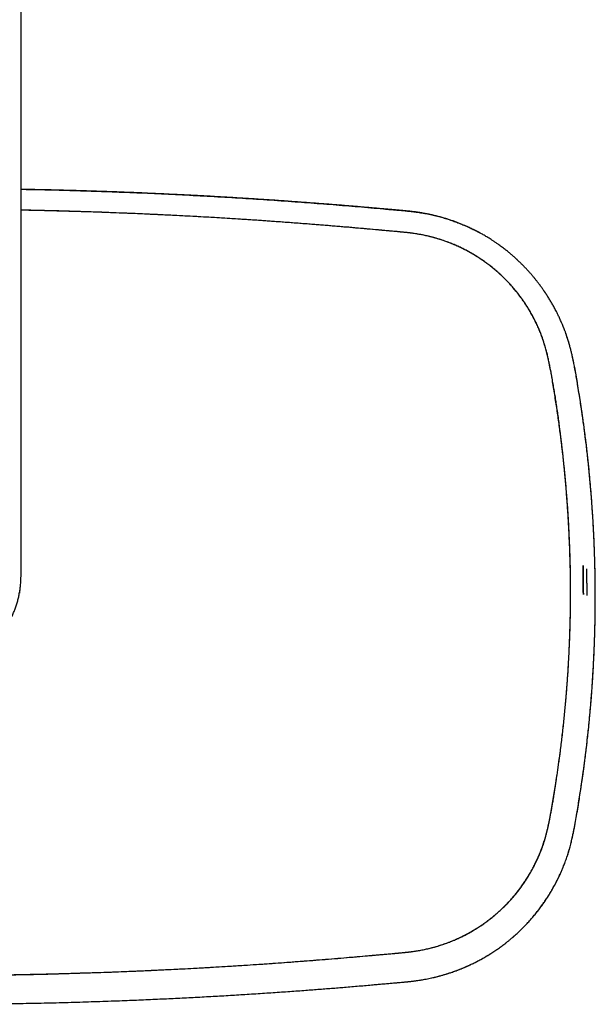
# Model space of a CAD drawing. Header units: millimetres. Extents: x 8 to 1894, y 12 to 2738.
# Tile 41 of 158: x 1117 to 1272, y 946 to 1211. Entities that reach past the tile are written whole.
import ezdxf

# ---------------------------------------------------------------- set-up
doc = ezdxf.new("R2010")
doc.units = ezdxf.units.MM

msp = doc.modelspace()

# ---------------------------------------------------------------- linework, layer by layer
at = {"color": 7, "linetype": 'Continuous', "lineweight": 30}
for p, q in [((1116.98, 1061.61), (1116.98, 1374.11)), ((1130.4, 1159.68), (1130.4, 1159.7)), ((1131.86, 1159.63), (1131.86, 1159.65)), ((1131.88, 1159.65), (1131.88, 1159.63)), ((1209.52, 1155.01), (1209.52, 1154.99)), ((1209.54, 1154.99), (1209.54, 1155.01)), ((1211.02, 1154.86), (1211.02, 1154.87)), ((1211.03, 1154.87), (1211.03, 1154.86)), ((1264.34, 1075.48), (1264.36, 1075.48)), ((1264.37, 1075.41), (1264.34, 1075.41)), ((1264.41, 1073.98), (1264.44, 1073.98)), ((1116.62, 1056.97), (1116.76, 1058.3)), ((1271.52, 1055.99), (1271.52, 1056.8)), ((1271.52, 1055.99), (1271.52, 1056))]:
    msp.add_line(p, q, dxfattribs=at)
msp.add_arc((927.41, 1056.4), 341.89, 0.0025, 0.698, dxfattribs=at)
for points, knots in [([(1116.98, 1165.63), (1118.79, 1165.6), (1123.18, 1165.52), (1130.1, 1165.34), (1137.73, 1165.1), (1145.31, 1164.83), (1152.89, 1164.51), (1160.46, 1164.15), (1168.04, 1163.75), (1175.61, 1163.31), (1183.18, 1162.82), (1189.36, 1162.39), (1194.15, 1162.04), (1197.54, 1161.78), (1200.94, 1161.52), (1204.33, 1161.24), (1207.73, 1160.96), (1211.12, 1160.66), (1213.78, 1160.42), (1215.7, 1160.25), (1216.92, 1160.15), (1218.15, 1160.05), (1219.41, 1159.94), (1220.7, 1159.82), (1222.02, 1159.68), (1223.41, 1159.5), (1224.87, 1159.28), (1226.38, 1159.01), (1227.89, 1158.68), (1229.39, 1158.31), (1230.83, 1157.91), (1232.22, 1157.47), (1233.57, 1157.01), (1234.9, 1156.5), (1236.23, 1155.96), (1237.48, 1155.41), (1238.28, 1155.02), (1238.64, 1154.84)], [0, 0, 0, 0, 0.04444, 0.107408, 0.169254, 0.231102, 0.292951, 0.354801, 0.416651, 0.478502, 0.540352, 0.602213, 0.629986, 0.657746, 0.68549, 0.713268, 0.741126, 0.768925, 0.796471, 0.806354, 0.816269, 0.826322, 0.836612, 0.847161, 0.857968, 0.869054, 0.881492, 0.894045, 0.906609, 0.919187, 0.931808, 0.943332, 0.954917, 0.96656, 0.978251, 0.989979, 1, 1, 1, 1]), ([(1240.58, 1153.83), (1240.55, 1153.85), (1240.51, 1153.87), (1240.42, 1153.92), (1240.33, 1153.96), (1240.22, 1154.02), (1240.1, 1154.07), (1239.96, 1154.14), (1239.79, 1154.23), (1239.59, 1154.33), (1239.38, 1154.44), (1239.16, 1154.56), (1238.93, 1154.67), (1238.59, 1154.84), (1238.13, 1155.07), (1237.5, 1155.36), (1236.8, 1155.68), (1236.01, 1156.02), (1235.2, 1156.36), (1234.34, 1156.69), (1233.45, 1157.02), (1232.53, 1157.35), (1231.56, 1157.66), (1230.55, 1157.96), (1229.51, 1158.25), (1228.42, 1158.53), (1227.34, 1158.78), (1226.25, 1159.01), (1225.15, 1159.21), (1224, 1159.4), (1222.8, 1159.57), (1221.57, 1159.71), (1220.32, 1159.84), (1219.13, 1159.95), (1218.01, 1160.05), (1216.98, 1160.13), (1215.93, 1160.22), (1214.85, 1160.31), (1213.74, 1160.41), (1212.61, 1160.51), (1211.45, 1160.61), (1210.26, 1160.72), (1208.96, 1160.83), (1207.53, 1160.96), (1205.99, 1161.09), (1204.4, 1161.22), (1202.78, 1161.35), (1201.11, 1161.48), (1199.38, 1161.62), (1197.59, 1161.76), (1195.72, 1161.9), (1193.82, 1162.04), (1191.86, 1162.19), (1189.86, 1162.33), (1187.82, 1162.48), (1185.78, 1162.62), (1183.77, 1162.76), (1181.77, 1162.89), (1179.74, 1163.02), (1177.67, 1163.15), (1175.56, 1163.28), (1173.41, 1163.41), (1171.22, 1163.54), (1168.99, 1163.67), (1166.73, 1163.8), (1164.42, 1163.92), (1162.08, 1164.04), (1159.56, 1164.17), (1156.84, 1164.3), (1153.93, 1164.44), (1150.97, 1164.57), (1148.11, 1164.69), (1145.36, 1164.8), (1142.72, 1164.9), (1140.04, 1165), (1137.32, 1165.09), (1134.57, 1165.18), (1131.61, 1165.27), (1128.43, 1165.36), (1125.04, 1165.44), (1121.59, 1165.52), (1118.89, 1165.58), (1117.35, 1165.61), (1116.98, 1165.62)], [0, 0, 0, 0, 0.001112, 0.002203, 0.003287, 0.004381, 0.005503, 0.006667, 0.008341, 0.010152, 0.012093, 0.014079, 0.016104, 0.018168, 0.023189, 0.028427, 0.034942, 0.04176, 0.048876, 0.056185, 0.063776, 0.071643, 0.079778, 0.088184, 0.096863, 0.105818, 0.11505, 0.123605, 0.132541, 0.141884, 0.151572, 0.161499, 0.171629, 0.181948, 0.190143, 0.198437, 0.206876, 0.215522, 0.224439, 0.23347, 0.242773, 0.252345, 0.262185, 0.274245, 0.286652, 0.29938, 0.312432, 0.325809, 0.339514, 0.354082, 0.369021, 0.38433, 0.400008, 0.416054, 0.432465, 0.449241, 0.464936, 0.480939, 0.497248, 0.513864, 0.530787, 0.548017, 0.565554, 0.583398, 0.601549, 0.620007, 0.638772, 0.657844, 0.680715, 0.704013, 0.727737, 0.751888, 0.772713, 0.793846, 0.815286, 0.837033, 0.859086, 0.881446, 0.908192, 0.935364, 0.962961, 0.990983, 1, 1, 1, 1]), ([(1264.87, 1057.22), (1264.87, 1058.52), (1264.86, 1061.12), (1264.79, 1065.03), (1264.67, 1068.94), (1264.51, 1072.84), (1264.31, 1076.72), (1264.06, 1080.57), (1263.76, 1084.41), (1263.43, 1088.24), (1263.05, 1092.07), (1262.62, 1095.9), (1262.15, 1099.72), (1261.64, 1103.55), (1261.17, 1106.76), (1260.76, 1109.36), (1260.45, 1111.36), (1260.13, 1113.36), (1259.79, 1115.35), (1259.42, 1117.34), (1259.08, 1119.07), (1258.76, 1120.54), (1258.47, 1121.76), (1258.15, 1122.97), (1257.8, 1124.17), (1257.41, 1125.36), (1256.98, 1126.53), (1256.5, 1127.73), (1255.96, 1128.96), (1255.36, 1130.2), (1254.72, 1131.43), (1254.05, 1132.63), (1253.33, 1133.83), (1252.56, 1135.02), (1251.73, 1136.22), (1250.86, 1137.38), (1249.95, 1138.52), (1249, 1139.63), (1248.03, 1140.68), (1247.04, 1141.69), (1246.04, 1142.65), (1245.01, 1143.57), (1243.96, 1144.46), (1242.86, 1145.32), (1241.71, 1146.17), (1240.51, 1146.99), (1239.28, 1147.78), (1238.02, 1148.52), (1236.74, 1149.22), (1235.45, 1149.87), (1234.18, 1150.46), (1232.91, 1150.99), (1231.64, 1151.49), (1230.36, 1151.94), (1229.04, 1152.36), (1227.69, 1152.74), (1226.31, 1153.08), (1224.91, 1153.37), (1223.51, 1153.62), (1222.1, 1153.83), (1220.6, 1154.01), (1219.01, 1154.17), (1217.32, 1154.31), (1215.64, 1154.46), (1212.39, 1154.74), (1207.58, 1155.2), (1201.19, 1155.73), (1194.8, 1156.24), (1188.41, 1156.72), (1182.02, 1157.18), (1175.25, 1157.62), (1168.09, 1158.06), (1160.55, 1158.47), (1153.01, 1158.84), (1145.42, 1159.18), (1137.77, 1159.47), (1130.06, 1159.72), (1123.13, 1159.91), (1118.77, 1159.99), (1116.98, 1160.03)], [0, 0, 0, 0, 0.0176594, 0.035315, 0.0529696, 0.0706263, 0.0882878, 0.1056415, 0.1230054, 0.1403826, 0.1577795, 0.1751944, 0.1926234, 0.2100625, 0.2275028, 0.2366379, 0.2457731, 0.2549086, 0.2640449, 0.2731837, 0.2823252, 0.2879864, 0.2936398, 0.2992847, 0.3049244, 0.3105635, 0.3162096, 0.3218701, 0.3281069, 0.3343456, 0.3405768, 0.3467901, 0.3529808, 0.3595358, 0.3660873, 0.3726427, 0.3792097, 0.3857959, 0.3924021, 0.3986402, 0.4048777, 0.4111052, 0.4173132, 0.4234983, 0.4300516, 0.4366066, 0.4431707, 0.4497514, 0.4563551, 0.4629591, 0.4691703, 0.4753594, 0.4815195, 0.4876434, 0.4937288, 0.5001605, 0.5065781, 0.5129886, 0.5193989, 0.5258151, 0.5322411, 0.5398267, 0.5474209, 0.5550178, 0.5626127, 0.5914703, 0.6203247, 0.649175, 0.6780221, 0.7068665, 0.7357086, 0.7696996, 0.8036908, 0.8376843, 0.8716804, 0.9063716, 0.9410631, 0.9757543, 1, 1, 1, 1]), ([(1264.87, 1057.22), (1264.87, 1058.06), (1264.86, 1059.72), (1264.83, 1062.19), (1264.78, 1064.63), (1264.71, 1067.01), (1264.63, 1069.34), (1264.53, 1071.62), (1264.43, 1073.84), (1264.31, 1076.01), (1264.18, 1078.16), (1264.04, 1080.28), (1263.89, 1082.37), (1263.74, 1084.41), (1263.57, 1086.41), (1263.4, 1088.37), (1263.22, 1090.28), (1263.08, 1091.68), (1262.98, 1092.59), (1262.94, 1093.04), (1262.88, 1093.52), (1262.83, 1094.03), (1262.77, 1094.55), (1262.69, 1095.3), (1262.58, 1096.27), (1262.4, 1097.76), (1262.19, 1099.53), (1261.94, 1101.5), (1261.7, 1103.36), (1261.46, 1105.1), (1261.21, 1106.81), (1260.96, 1108.48), (1260.71, 1110.11), (1260.45, 1111.71), (1260.18, 1113.26), (1259.92, 1114.72), (1259.67, 1116.09), (1259.43, 1117.31), (1259.26, 1118.14), (1259.17, 1118.59), (1259.15, 1118.71), (1259.12, 1118.83), (1259.1, 1118.95), (1259.07, 1119.07), (1259.05, 1119.19), (1258.92, 1119.78), (1258.69, 1120.82), (1258.31, 1122.3), (1257.9, 1123.74), (1257.45, 1125.15), (1256.96, 1126.51), (1256.49, 1127.7), (1256.05, 1128.71), (1255.66, 1129.57), (1255.25, 1130.41), (1254.81, 1131.26), (1254.34, 1132.13), (1253.84, 1132.99), (1253.24, 1133.99), (1252.52, 1135.09), (1251.69, 1136.29), (1250.82, 1137.45), (1249.91, 1138.58), (1248.97, 1139.67), (1248.02, 1140.71), (1247.04, 1141.7), (1246.06, 1142.64), (1245.04, 1143.55), (1244, 1144.43), (1242.9, 1145.29), (1241.75, 1146.14), (1240.56, 1146.96), (1239.34, 1147.74), (1238.1, 1148.48), (1236.83, 1149.18), (1235.59, 1149.8), (1234.39, 1150.37), (1233.21, 1150.88), (1232.26, 1151.25), (1231.54, 1151.52), (1231.07, 1151.69), (1230.59, 1151.86), (1230.1, 1152.02), (1229.62, 1152.17), (1228.85, 1152.41), (1227.79, 1152.71), (1226.43, 1153.05), (1225.2, 1153.31), (1224.11, 1153.51), (1223.21, 1153.66), (1222.49, 1153.77), (1222.07, 1153.83), (1221.91, 1153.85), (1221.86, 1153.85), (1221.81, 1153.86), (1221.77, 1153.87), (1221.72, 1153.87), (1221.61, 1153.89), (1221.44, 1153.91), (1221.18, 1153.93), (1220.86, 1153.97), (1220.5, 1154), (1220.08, 1154.05), (1219.62, 1154.09), (1219.1, 1154.14), (1218.54, 1154.19), (1217.93, 1154.25), (1217.27, 1154.31), (1216.6, 1154.37), (1215.91, 1154.43), (1215.23, 1154.49), (1214.76, 1154.53), (1214.49, 1154.56), (1214.42, 1154.56), (1214.34, 1154.57), (1214.27, 1154.58), (1214.19, 1154.58), (1214.11, 1154.59), (1211.99, 1154.78), (1207.79, 1155.15), (1201.52, 1155.68), (1195.2, 1156.19), (1188.85, 1156.68), (1182.45, 1157.14), (1176.28, 1157.55), (1170.35, 1157.92), (1164.64, 1158.25), (1159.41, 1158.53), (1155.99, 1158.7), (1154.39, 1158.77), (1154.13, 1158.79), (1153.86, 1158.8), (1153.59, 1158.81), (1153.32, 1158.82), (1153.06, 1158.84), (1152.47, 1158.86), (1151.12, 1158.92), (1149, 1159.02), (1146.28, 1159.13), (1143.38, 1159.24), (1140.29, 1159.36), (1137.14, 1159.47), (1133.94, 1159.57), (1130.7, 1159.67), (1127.43, 1159.76), (1124.13, 1159.85), (1120.78, 1159.93), (1118.39, 1159.98), (1117.11, 1160.01), (1116.98, 1160.01)], [0, 0, 0, 0, 0.011379, 0.022563, 0.033552, 0.044348, 0.054948, 0.06517, 0.075205, 0.085051, 0.094709, 0.104371, 0.113836, 0.123106, 0.13218, 0.141061, 0.149749, 0.158248, 0.160089, 0.162135, 0.164353, 0.16671, 0.169067, 0.171413, 0.176894, 0.182309, 0.191814, 0.20111, 0.209233, 0.217191, 0.224984, 0.232612, 0.240075, 0.247375, 0.254508, 0.261476, 0.26747, 0.273334, 0.278387, 0.278948, 0.279507, 0.280066, 0.280623, 0.281178, 0.281733, 0.282286, 0.289317, 0.296219, 0.302997, 0.309656, 0.316203, 0.322643, 0.326923, 0.33116, 0.335355, 0.339655, 0.344161, 0.3487, 0.353209, 0.359856, 0.36645, 0.373002, 0.379525, 0.386028, 0.392522, 0.398645, 0.404774, 0.410918, 0.417082, 0.423273, 0.429826, 0.436357, 0.442873, 0.449381, 0.455888, 0.462402, 0.468145, 0.473903, 0.479681, 0.481959, 0.48424, 0.486526, 0.488817, 0.491113, 0.493415, 0.499658, 0.505972, 0.512362, 0.516627, 0.520931, 0.524752, 0.526445, 0.526667, 0.526889, 0.527111, 0.527334, 0.527556, 0.527779, 0.528734, 0.52992, 0.531338, 0.532988, 0.53487, 0.536984, 0.539331, 0.541857, 0.544606, 0.547578, 0.550775, 0.553774, 0.556947, 0.559882, 0.56022, 0.56056, 0.560901, 0.561244, 0.561589, 0.561935, 0.562284, 0.590433, 0.618784, 0.64732, 0.676025, 0.704883, 0.733882, 0.75951, 0.785242, 0.811081, 0.830251, 0.831458, 0.832665, 0.833873, 0.83508, 0.836288, 0.837497, 0.838655, 0.844235, 0.855692, 0.867329, 0.881017, 0.894947, 0.909119, 0.923534, 0.938193, 0.952827, 0.967696, 0.982801, 0.998139, 1, 1, 1, 1]), ([(1130.37, 1159.7), (1130.37, 1159.7), (1130.37, 1159.69), (1130.37, 1159.68), (1130.37, 1159.68)], [0, 0, 0, 0, 0.288924, 1, 1, 1, 1]), ([(1265.64, 1119.36), (1265.63, 1119.38), (1265.62, 1119.44), (1265.59, 1119.57), (1265.56, 1119.72), (1265.52, 1119.89), (1265.48, 1120.07), (1265.44, 1120.25), (1265.4, 1120.43), (1265.31, 1120.87), (1265.14, 1121.58), (1264.9, 1122.56), (1264.64, 1123.55), (1264.41, 1124.36), (1264.22, 1124.99), (1264.08, 1125.43), (1263.94, 1125.86), (1263.81, 1126.25), (1263.69, 1126.62), (1263.57, 1126.95), (1263.46, 1127.25), (1263.36, 1127.52), (1263.27, 1127.76), (1263.19, 1127.97), (1263.12, 1128.15), (1263.06, 1128.29), (1263.02, 1128.41), (1262.98, 1128.51), (1262.93, 1128.62), (1262.87, 1128.76), (1262.8, 1128.95), (1262.7, 1129.18), (1262.59, 1129.45), (1262.45, 1129.77), (1262.28, 1130.15), (1262.09, 1130.59), (1261.87, 1131.06), (1261.66, 1131.51), (1261.45, 1131.94), (1261.24, 1132.36), (1261.01, 1132.82), (1260.74, 1133.32), (1260.46, 1133.84), (1260.19, 1134.34), (1259.93, 1134.8), (1259.66, 1135.26), (1259.4, 1135.71), (1259.13, 1136.15), (1258.9, 1136.51), (1258.72, 1136.8), (1258.59, 1137), (1258.46, 1137.2), (1258.34, 1137.4), (1258.22, 1137.57), (1258.13, 1137.7), (1258.07, 1137.8), (1258.02, 1137.87), (1257.98, 1137.93), (1257.94, 1137.99), (1257.88, 1138.08), (1257.81, 1138.19), (1257.7, 1138.34), (1257.58, 1138.53), (1257.43, 1138.73), (1257.27, 1138.96), (1256.96, 1139.39), (1256.54, 1139.96), (1256.01, 1140.66), (1255.53, 1141.27), (1255.04, 1141.87), (1254.53, 1142.48), (1254.08, 1143), (1253.71, 1143.42), (1253.42, 1143.73), (1253.12, 1144.06), (1252.82, 1144.38), (1252.51, 1144.71), (1252.19, 1145.04), (1251.86, 1145.36), (1251.56, 1145.66), (1251.29, 1145.92), (1251.07, 1146.14), (1250.88, 1146.32), (1250.72, 1146.47), (1250.59, 1146.59), (1250.5, 1146.68), (1250.42, 1146.75), (1250.35, 1146.81), (1250.27, 1146.89), (1250.16, 1146.99), (1250.02, 1147.12), (1249.85, 1147.27), (1249.65, 1147.45), (1249.42, 1147.65), (1249.16, 1147.87), (1248.88, 1148.12), (1248.56, 1148.38), (1248.22, 1148.67), (1247.84, 1148.97), (1247.44, 1149.29), (1247.01, 1149.63), (1246.54, 1149.98), (1246.05, 1150.35), (1245.48, 1150.76), (1244.85, 1151.2), (1244.18, 1151.66), (1243.54, 1152.07), (1242.93, 1152.46), (1242.37, 1152.8), (1241.85, 1153.11), (1241.38, 1153.38), (1240.94, 1153.63), (1240.54, 1153.85), (1240.18, 1154.05), (1239.9, 1154.2), (1239.69, 1154.31), (1239.55, 1154.38), (1239.39, 1154.46), (1239.23, 1154.55), (1239.05, 1154.63), (1238.9, 1154.71), (1238.83, 1154.75), (1238.79, 1154.77)], [0, 0, 0, 0, 0.002282, 0.006616, 0.010307, 0.014186, 0.018255, 0.022336, 0.026421, 0.030511, 0.05214, 0.073943, 0.095964, 0.118248, 0.128351, 0.1385, 0.148181, 0.157163, 0.165446, 0.173031, 0.179917, 0.186103, 0.191591, 0.196378, 0.200467, 0.203856, 0.206546, 0.208599, 0.21086, 0.2142, 0.218575, 0.223961, 0.230358, 0.237766, 0.246188, 0.25759, 0.268924, 0.279811, 0.290249, 0.30024, 0.309782, 0.32387, 0.336852, 0.34873, 0.360311, 0.371615, 0.3829, 0.394168, 0.405418, 0.410662, 0.415903, 0.42114, 0.426336, 0.430867, 0.434516, 0.436763, 0.438466, 0.439726, 0.441369, 0.443574, 0.446343, 0.45041, 0.455288, 0.460962, 0.466892, 0.472806, 0.495901, 0.512763, 0.529503, 0.546173, 0.563391, 0.581336, 0.590414, 0.599667, 0.609095, 0.618698, 0.628475, 0.638428, 0.648554, 0.658312, 0.666017, 0.672732, 0.678458, 0.683194, 0.68694, 0.689656, 0.691717, 0.693636, 0.69573, 0.698985, 0.703074, 0.707997, 0.713754, 0.720346, 0.727772, 0.73579, 0.744596, 0.754191, 0.764575, 0.775747, 0.787489, 0.799992, 0.813257, 0.826831, 0.845362, 0.862856, 0.879312, 0.894729, 0.909107, 0.921765, 0.933491, 0.944285, 0.954147, 0.963077, 0.971075, 0.974725, 0.978142, 0.981333, 0.985885, 0.990445, 0.995307, 1, 1, 1, 1]), ([(1264.45, 1124.22), (1264.3, 1124.69), (1264.03, 1125.62), (1263.71, 1126.52), (1263.55, 1126.96)], [0, 0, 0, 0, 0.517989, 1, 1, 1, 1]), ([(1265.49, 1120.05), (1265.47, 1120.12), (1265.44, 1120.28), (1265.39, 1120.52), (1265.34, 1120.73), (1265.31, 1120.87), (1265.29, 1120.93)], [0, 0, 0, 0, 0.256299, 0.550617, 0.798478, 1, 1, 1, 1]), ([(1271.52, 1056), (1271.52, 1056.86), (1271.52, 1058.59), (1271.49, 1061.2), (1271.44, 1063.84), (1271.37, 1066.49), (1271.28, 1069.18), (1271.16, 1071.89), (1271.03, 1074.57), (1270.88, 1077.19), (1270.71, 1079.76), (1270.52, 1082.34), (1270.31, 1084.94), (1270.08, 1087.57), (1269.81, 1090.4), (1269.49, 1093.44), (1269.12, 1096.69), (1268.72, 1099.96), (1268.28, 1103.26), (1267.84, 1106.29), (1267.42, 1109.05), (1267.03, 1111.53), (1266.68, 1113.75), (1266.34, 1115.68), (1266.05, 1117.28), (1265.84, 1118.38), (1265.71, 1119), (1265.67, 1119.19), (1265.63, 1119.38), (1265.59, 1119.57), (1265.55, 1119.76), (1265.51, 1119.94), (1265.49, 1120.06), (1265.48, 1120.11)], [0, 0, 0, 0, 0.040054, 0.080577, 0.12146, 0.162634, 0.204209, 0.246345, 0.289131, 0.328798, 0.368732, 0.408846, 0.449244, 0.49007, 0.53141, 0.581589, 0.632231, 0.683307, 0.734924, 0.787153, 0.825815, 0.864753, 0.90396, 0.92999, 0.956151, 0.979286, 0.982324, 0.985363, 0.988404, 0.991447, 0.994491, 0.997537, 1, 1, 1, 1]), ([(1265.56, 1119.71), (1265.56, 1119.73), (1265.55, 1119.79), (1265.53, 1119.85), (1265.52, 1119.88)], [0, 0, 0, 0, 0.407454, 1, 1, 1, 1]), ([(1271.52, 1056), (1271.52, 1057.34), (1271.51, 1060.02), (1271.44, 1064.04), (1271.32, 1068.06), (1271.16, 1072.08), (1270.95, 1076.08), (1270.69, 1080.04), (1270.4, 1083.98), (1270.05, 1087.92), (1269.66, 1091.85), (1269.23, 1095.77), (1268.76, 1099.7), (1268.23, 1103.61), (1267.75, 1106.9), (1267.34, 1109.56), (1267.02, 1111.61), (1266.69, 1113.65), (1266.34, 1115.7), (1266.08, 1117.17), (1265.92, 1117.95), (1265.9, 1118.06)], [0, 0, 0, 0, 0.064473, 0.128949, 0.193427, 0.257904, 0.322378, 0.385696, 0.449006, 0.512307, 0.575608, 0.638916, 0.702234, 0.765563, 0.82885, 0.861987, 0.895129, 0.928307, 0.961534, 0.994812, 1, 1, 1, 1]), ([(1268.12, 1064.43), (1268.15, 1063.12), (1268.2, 1060.51), (1268.21, 1057.9), (1268.21, 1056.6)], [0, 0, 0, 0, 0.500094, 1, 1, 1, 1]), ([(1268.21, 1064.43), (1268.21, 1064.21), (1268.22, 1063.78), (1268.24, 1063.15), (1268.25, 1062.54), (1268.26, 1061.92), (1268.27, 1061.3), (1268.27, 1060.67), (1268.29, 1059.1), (1268.3, 1057.75), (1268.3, 1056.6)], [0, 0, 0, 0, 0.083747, 0.163968, 0.240662, 0.320088, 0.400104, 0.480033, 0.560223, 1, 1, 1, 1]), ([(1102.46, 1038.72), (1102.54, 1038.76), (1102.79, 1038.87), (1103.2, 1039.08), (1103.69, 1039.34), (1104.19, 1039.62), (1104.67, 1039.9), (1105.15, 1040.19), (1105.62, 1040.5), (1106.09, 1040.81), (1106.54, 1041.14), (1107, 1041.48), (1107.44, 1041.82), (1107.87, 1042.18), (1108.3, 1042.54), (1108.72, 1042.92), (1109.13, 1043.3), (1109.53, 1043.69), (1109.93, 1044.09), (1110.31, 1044.5), (1110.69, 1044.92), (1111.05, 1045.34), (1111.41, 1045.78), (1111.75, 1046.22), (1112.09, 1046.67), (1112.42, 1047.12), (1112.73, 1047.59), (1113.04, 1048.06), (1113.33, 1048.54), (1113.62, 1049.02), (1113.89, 1049.51), (1114.16, 1050), (1114.41, 1050.51), (1114.65, 1051.01), (1114.88, 1051.52), (1115.1, 1052.04), (1115.3, 1052.56), (1115.5, 1053.09), (1115.68, 1053.62), (1115.85, 1054.15), (1116.01, 1054.69), (1116.16, 1055.23), (1116.3, 1055.77), (1116.42, 1056.32), (1116.53, 1056.87), (1116.63, 1057.42), (1116.72, 1057.98), (1116.79, 1058.53), (1116.85, 1059.09), (1116.9, 1059.65), (1116.94, 1060.21), (1116.96, 1060.77), (1116.97, 1061.23), (1116.98, 1061.51), (1116.98, 1061.61)], [0, 0, 0, 0, 0.00903, 0.028655, 0.048281, 0.067906, 0.087532, 0.107157, 0.126782, 0.146407, 0.166032, 0.185657, 0.205281, 0.224906, 0.24453, 0.264155, 0.283779, 0.303403, 0.323027, 0.342651, 0.362274, 0.381898, 0.401521, 0.421145, 0.440768, 0.460391, 0.480014, 0.499637, 0.51926, 0.538883, 0.558505, 0.578128, 0.59775, 0.617372, 0.636994, 0.656616, 0.676238, 0.69586, 0.715482, 0.735104, 0.754725, 0.774347, 0.793968, 0.81359, 0.833211, 0.852833, 0.872454, 0.892075, 0.911696, 0.931317, 0.950939, 0.97056, 0.990181, 1, 1, 1, 1]), ([(1091.54, 954.17), (1092.71, 954.17), (1095.03, 954.17), (1098.48, 954.19), (1101.89, 954.21), (1105.25, 954.25), (1108.58, 954.29), (1111.85, 954.34), (1115.19, 954.4), (1118.58, 954.47), (1122.03, 954.55), (1125.43, 954.63), (1128.77, 954.72), (1132.05, 954.82), (1135.28, 954.92), (1138.46, 955.02), (1141.58, 955.13), (1144.65, 955.25), (1147.29, 955.35), (1149.51, 955.45), (1150.8, 955.5), (1151.56, 955.54), (1151.78, 955.55), (1152.01, 955.56), (1152.23, 955.57), (1152.46, 955.58), (1152.68, 955.59), (1153.33, 955.62), (1155.89, 955.74), (1160.41, 955.96), (1166.48, 956.29), (1172.58, 956.65), (1178.66, 957.04), (1184.71, 957.45), (1190.92, 957.91), (1197.3, 958.4), (1203.58, 958.92), (1208.49, 959.34), (1211.6, 959.61), (1212.96, 959.73), (1213.5, 959.78), (1213.7, 959.79), (1213.75, 959.8), (1213.81, 959.8), (1213.86, 959.81), (1213.92, 959.81), (1213.97, 959.82), (1214.3, 959.85), (1214.89, 959.9), (1215.72, 959.97), (1216.49, 960.04), (1217.22, 960.11), (1217.89, 960.17), (1218.51, 960.23), (1219.08, 960.28), (1219.58, 960.33), (1220.02, 960.37), (1220.42, 960.41), (1220.78, 960.44), (1221.08, 960.47), (1221.35, 960.5), (1221.53, 960.52), (1221.67, 960.54), (1221.8, 960.56), (1221.97, 960.58), (1222.15, 960.6), (1222.51, 960.65), (1223.22, 960.75), (1224.08, 960.9), (1224.9, 961.05), (1225.52, 961.18), (1226.13, 961.31), (1226.74, 961.45), (1227.34, 961.6), (1227.94, 961.75), (1228.53, 961.92), (1229.39, 962.17), (1230.52, 962.53), (1231.9, 963.02), (1233.26, 963.56), (1234.59, 964.14), (1235.9, 964.76), (1237.16, 965.41), (1238.37, 966.09), (1239.54, 966.79), (1240.68, 967.54), (1241.81, 968.31), (1242.93, 969.15), (1244.05, 970.03), (1245.15, 970.96), (1246.23, 971.93), (1247.26, 972.93), (1248.27, 973.97), (1249.21, 975.02), (1250.11, 976.08), (1250.96, 977.15), (1251.78, 978.26), (1252.56, 979.39), (1253.3, 980.53), (1253.97, 981.65), (1254.59, 982.73), (1255.15, 983.81), (1255.68, 984.89), (1256.18, 985.99), (1256.64, 987.12), (1257.09, 988.28), (1257.51, 989.49), (1257.91, 990.73), (1258.23, 991.85), (1258.5, 992.84), (1258.7, 993.67), (1258.84, 994.25), (1258.91, 994.58), (1258.93, 994.68), (1258.95, 994.78), (1258.97, 994.88), (1259, 994.98), (1259.08, 995.37), (1259.22, 996.05), (1259.41, 997.04), (1259.61, 998.07), (1259.8, 999.14), (1260, 1000.24), (1260.19, 1001.37), (1260.39, 1002.54), (1260.58, 1003.74), (1260.77, 1004.98), (1260.97, 1006.26), (1261.16, 1007.58), (1261.36, 1008.93), (1261.52, 1010.09), (1261.66, 1011.04), (1261.76, 1011.75), (1261.85, 1012.46), (1261.94, 1013.14), (1262.03, 1013.82), (1262.17, 1014.89), (1262.36, 1016.38), (1262.59, 1018.29), (1262.81, 1020.2), (1263.02, 1022.11), (1263.21, 1024.03), (1263.4, 1025.92), (1263.57, 1027.77), (1263.7, 1029.37), (1263.81, 1030.74), (1263.9, 1031.88), (1263.99, 1033), (1264.06, 1034.11), (1264.14, 1035.2), (1264.21, 1036.31), (1264.28, 1037.59), (1264.37, 1039.03), (1264.45, 1040.65), (1264.53, 1042.31), (1264.6, 1044.02), (1264.67, 1045.78), (1264.72, 1047.59), (1264.77, 1049.44), (1264.82, 1051.32), (1264.85, 1053.25), (1264.87, 1055.22), (1264.87, 1056.55), (1264.87, 1057.22)], [0, 0, 0, 0, 0.01413, 0.028081, 0.041853, 0.055446, 0.068859, 0.082093, 0.095147, 0.109299, 0.123233, 0.136949, 0.150446, 0.163725, 0.176786, 0.189627, 0.202252, 0.214659, 0.22685, 0.234252, 0.241573, 0.242488, 0.243401, 0.244313, 0.245224, 0.246133, 0.247041, 0.247993, 0.253953, 0.278075, 0.302884, 0.327584, 0.352177, 0.376664, 0.401034, 0.427695, 0.454188, 0.477349, 0.487492, 0.491945, 0.493902, 0.494122, 0.494342, 0.494561, 0.494781, 0.495, 0.49522, 0.49544, 0.499009, 0.502369, 0.50552, 0.508462, 0.511195, 0.51372, 0.516036, 0.518025, 0.51983, 0.521451, 0.522888, 0.524142, 0.525211, 0.526098, 0.526361, 0.526964, 0.527701, 0.528437, 0.529171, 0.532044, 0.537127, 0.539683, 0.542226, 0.544756, 0.547274, 0.549779, 0.552273, 0.554756, 0.557228, 0.563184, 0.569102, 0.574991, 0.580858, 0.586709, 0.59255, 0.598055, 0.603563, 0.609078, 0.614607, 0.620154, 0.626036, 0.631894, 0.637735, 0.643566, 0.649395, 0.655229, 0.660742, 0.666276, 0.671837, 0.677436, 0.68308, 0.688253, 0.693339, 0.698185, 0.703027, 0.707924, 0.712877, 0.717887, 0.723095, 0.728372, 0.733721, 0.737292, 0.740897, 0.744098, 0.744519, 0.744941, 0.745363, 0.745785, 0.746208, 0.746632, 0.750565, 0.754656, 0.758904, 0.763311, 0.767875, 0.772511, 0.777299, 0.782238, 0.787329, 0.79257, 0.797962, 0.803504, 0.809203, 0.812199, 0.815134, 0.818007, 0.820819, 0.82357, 0.826248, 0.834023, 0.841807, 0.849599, 0.857402, 0.865216, 0.873043, 0.880499, 0.887863, 0.892537, 0.897182, 0.901798, 0.90623, 0.91066, 0.915169, 0.919756, 0.926193, 0.932777, 0.939502, 0.946382, 0.953561, 0.9609, 0.968399, 0.976059, 0.983879, 0.991859, 1, 1, 1, 1]), ([(1091.54, 954.17), (1094.11, 954.17), (1099.23, 954.18), (1106.92, 954.25), (1114.61, 954.36), (1122.29, 954.52), (1129.93, 954.72), (1137.53, 954.97), (1145.08, 955.25), (1152.62, 955.58), (1159.89, 955.93), (1166.89, 956.31), (1173.62, 956.71), (1180.35, 957.14), (1187.08, 957.61), (1193.8, 958.11), (1200.52, 958.64), (1207.25, 959.2), (1212.2, 959.66), (1215.39, 959.94), (1216.82, 960.06), (1218.24, 960.19), (1219.67, 960.32), (1221.09, 960.46), (1222.48, 960.64), (1223.83, 960.85), (1225.15, 961.09), (1226.46, 961.38), (1227.77, 961.7), (1229.09, 962.08), (1230.43, 962.5), (1231.79, 962.98), (1233.14, 963.52), (1234.48, 964.09), (1235.81, 964.72), (1237.08, 965.38), (1238.31, 966.06), (1239.49, 966.77), (1240.65, 967.52), (1241.78, 968.29), (1242.9, 969.13), (1244.03, 970.01), (1245.14, 970.95), (1246.23, 971.94), (1247.28, 972.96), (1248.3, 974.01), (1249.26, 975.08), (1250.16, 976.15), (1251.01, 977.23), (1251.83, 978.33), (1252.6, 979.46), (1253.32, 980.58), (1253.99, 981.68), (1254.6, 982.77), (1255.19, 983.88), (1255.74, 985), (1256.27, 986.14), (1256.75, 987.3), (1257.22, 988.51), (1257.65, 989.77), (1258.05, 991.08), (1258.41, 992.41), (1258.73, 993.75), (1259.08, 995.36), (1259.46, 997.26), (1259.85, 999.42), (1260.21, 1001.59), (1260.56, 1003.77), (1260.94, 1006.17), (1261.33, 1008.79), (1261.74, 1011.64), (1262.17, 1014.82), (1262.6, 1018.33), (1263.03, 1022.16), (1263.41, 1025.99), (1263.75, 1029.85), (1264.05, 1033.73), (1264.3, 1037.64), (1264.51, 1041.56), (1264.67, 1045.47), (1264.79, 1049.38), (1264.86, 1053.3), (1264.87, 1055.91), (1264.87, 1057.22)], [0, 0, 0, 0, 0.0310508, 0.0621048, 0.0931611, 0.1242193, 0.1552785, 0.1857835, 0.2162881, 0.2467916, 0.2772929, 0.3045243, 0.3317553, 0.3589872, 0.3862212, 0.4134577, 0.4406974, 0.467941, 0.4951879, 0.5009698, 0.5067534, 0.5125363, 0.5183155, 0.5240876, 0.5298508, 0.5352771, 0.5406997, 0.5461235, 0.5515535, 0.5569951, 0.5627872, 0.5686183, 0.5744851, 0.5803799, 0.5862952, 0.5922237, 0.5978056, 0.6033695, 0.6089212, 0.6144662, 0.6200104, 0.6258969, 0.6318067, 0.637735, 0.6436716, 0.6496066, 0.6555297, 0.6610969, 0.66665, 0.672195, 0.6777375, 0.6832831, 0.6883322, 0.6933978, 0.698478, 0.7035659, 0.7086549, 0.7137387, 0.7188115, 0.7243788, 0.7299444, 0.7355142, 0.7410927, 0.7466798, 0.7556082, 0.7645336, 0.7734568, 0.7823792, 0.7913015, 0.8029855, 0.8146701, 0.8263534, 0.8419923, 0.8576188, 0.8732294, 0.8888221, 0.9047205, 0.9206093, 0.936491, 0.9523684, 0.9682439, 0.9841202, 1, 1, 1, 1]), ([(1091.54, 946.42), (1092.55, 946.42), (1094.56, 946.43), (1097.55, 946.44), (1100.52, 946.45), (1103.46, 946.47), (1106.37, 946.5), (1109.42, 946.54), (1112.59, 946.58), (1115.9, 946.64), (1119.18, 946.7), (1122.43, 946.77), (1125.65, 946.84), (1128.85, 946.93), (1132.01, 947.02), (1135.12, 947.11), (1138.19, 947.21), (1141.22, 947.32), (1144.09, 947.42), (1146.79, 947.53), (1149.34, 947.63), (1151.85, 947.74), (1154.33, 947.85), (1156.76, 947.97), (1159.15, 948.08), (1161.52, 948.2), (1163.9, 948.32), (1166.28, 948.45), (1168.66, 948.58), (1171, 948.71), (1173.3, 948.85), (1175.56, 948.99), (1177.85, 949.13), (1180.16, 949.27), (1182.51, 949.43), (1184.81, 949.58), (1187.06, 949.74), (1189.28, 949.89), (1191.45, 950.05), (1193.52, 950.2), (1195.48, 950.35), (1197.35, 950.49), (1199.18, 950.63), (1200.98, 950.77), (1202.73, 950.91), (1204.57, 951.06), (1206.47, 951.22), (1208.43, 951.39), (1210.35, 951.56), (1212.21, 951.73), (1213.86, 951.87), (1215.32, 952), (1216.58, 952.11), (1217.94, 952.22), (1219.1, 952.32), (1219.96, 952.4), (1220.29, 952.43), (1220.41, 952.45), (1220.45, 952.45), (1220.48, 952.45), (1220.51, 952.46), (1220.54, 952.46), (1220.58, 952.46), (1220.61, 952.47), (1220.65, 952.47), (1220.71, 952.48), (1220.8, 952.48), (1220.91, 952.5), (1221.06, 952.51), (1221.24, 952.53), (1221.46, 952.55), (1221.74, 952.58), (1222.05, 952.62), (1222.4, 952.66), (1222.81, 952.71), (1223.28, 952.77), (1223.81, 952.85), (1224.39, 952.93), (1225.01, 953.04), (1225.68, 953.15), (1226.39, 953.29), (1227.14, 953.44), (1227.93, 953.62), (1228.73, 953.81), (1229.51, 954.01), (1230.28, 954.22), (1231.08, 954.46), (1231.91, 954.71), (1232.77, 955), (1233.64, 955.3), (1234.51, 955.62), (1235.39, 955.97), (1236.29, 956.34), (1237.21, 956.75), (1238.17, 957.19), (1239.17, 957.68), (1240.21, 958.22), (1241.26, 958.8), (1242.33, 959.42), (1243.41, 960.08), (1244.46, 960.76), (1245.47, 961.46), (1246.44, 962.16), (1247.3, 962.81), (1248.05, 963.41), (1248.67, 963.91), (1249.09, 964.27), (1249.32, 964.47), (1249.38, 964.52), (1249.45, 964.58), (1249.51, 964.63), (1249.58, 964.69), (1249.64, 964.75), (1250.03, 965.09), (1250.74, 965.73), (1251.73, 966.68), (1252.69, 967.65), (1253.6, 968.63), (1254.48, 969.61), (1255.31, 970.61), (1256.12, 971.61), (1256.89, 972.64), (1257.63, 973.67), (1258.25, 974.58), (1258.77, 975.38), (1259.09, 975.9), (1259.3, 976.25), (1259.41, 976.42), (1259.52, 976.6), (1259.62, 976.78), (1259.73, 976.96), (1260.06, 977.52), (1260.59, 978.47), (1261.3, 979.82), (1261.96, 981.19), (1262.58, 982.57), (1263.15, 983.97), (1263.66, 985.31), (1264.09, 986.61), (1264.47, 987.86), (1264.85, 989.24), (1265.11, 990.28), (1265.27, 990.98), (1265.32, 991.2), (1265.37, 991.41), (1265.42, 991.63), (1265.46, 991.84), (1265.64, 992.67), (1265.93, 994.1), (1266.31, 996.14), (1266.66, 998.17), (1266.99, 1000.19), (1267.3, 1002.2), (1267.67, 1004.58), (1268.07, 1007.32), (1268.51, 1010.42), (1268.89, 1013.38), (1269.22, 1016.2), (1269.53, 1018.9), (1269.81, 1021.58), (1270.06, 1024.24), (1270.29, 1026.86), (1270.51, 1029.46), (1270.69, 1032.05), (1270.86, 1034.62), (1271.01, 1037.17), (1271.14, 1039.69), (1271.25, 1042.19), (1271.35, 1044.8), (1271.42, 1047.53), (1271.48, 1050.38), (1271.52, 1053.2), (1271.52, 1055.07), (1271.52, 1056)], [0, 0, 0, 0, 0.01172, 0.023304, 0.034793, 0.046196, 0.057483, 0.06863, 0.081597, 0.094418, 0.107105, 0.119628, 0.132208, 0.1446, 0.156826, 0.168897, 0.180804, 0.192542, 0.204118, 0.214121, 0.224005, 0.233751, 0.243341, 0.252767, 0.262051, 0.271221, 0.280295, 0.289686, 0.298936, 0.308024, 0.316947, 0.325714, 0.334337, 0.343587, 0.352676, 0.361606, 0.370376, 0.378981, 0.387414, 0.395669, 0.403075, 0.410333, 0.417443, 0.424411, 0.431239, 0.437926, 0.445768, 0.45341, 0.460853, 0.468093, 0.475125, 0.480149, 0.485059, 0.489854, 0.496007, 0.498651, 0.499803, 0.499932, 0.50006, 0.500189, 0.500317, 0.500446, 0.500574, 0.500702, 0.50079, 0.501032, 0.501406, 0.50185, 0.502398, 0.503051, 0.503973, 0.505045, 0.506268, 0.507641, 0.509165, 0.51105, 0.513124, 0.515388, 0.517842, 0.520486, 0.523269, 0.526234, 0.529384, 0.532717, 0.535689, 0.538793, 0.542029, 0.545397, 0.548896, 0.552527, 0.556071, 0.559733, 0.563513, 0.567411, 0.571427, 0.575817, 0.580341, 0.584999, 0.589789, 0.594711, 0.599762, 0.604314, 0.608963, 0.61371, 0.616898, 0.620128, 0.623007, 0.623332, 0.623658, 0.623984, 0.624311, 0.624638, 0.624965, 0.625293, 0.630716, 0.636064, 0.641336, 0.646531, 0.65165, 0.656691, 0.661652, 0.666663, 0.671589, 0.676433, 0.679584, 0.6827, 0.68351, 0.684318, 0.685124, 0.685927, 0.686727, 0.687526, 0.693494, 0.699434, 0.705346, 0.711228, 0.717077, 0.722893, 0.727982, 0.733046, 0.738086, 0.744704, 0.745567, 0.74643, 0.747293, 0.748154, 0.749015, 0.749876, 0.757991, 0.766054, 0.774068, 0.782035, 0.789958, 0.797836, 0.810118, 0.822268, 0.834288, 0.844928, 0.855496, 0.865981, 0.876356, 0.886603, 0.896739, 0.9068, 0.916816, 0.926766, 0.936614, 0.946324, 0.955908, 0.967083, 0.978168, 0.989152, 1, 1, 1, 1]), ([(1255.48, 970.82), (1255.58, 970.95), (1255.99, 971.45), (1256.67, 972.34), (1257.51, 973.5), (1258.32, 974.68), (1259.09, 975.88), (1259.83, 977.12), (1260.56, 978.41), (1261.26, 979.75), (1261.93, 981.11), (1262.55, 982.5), (1263.13, 983.91), (1263.65, 985.31), (1264.12, 986.7), (1264.53, 988.08), (1264.91, 989.46), (1265.24, 990.85), (1265.61, 992.51), (1266, 994.46), (1266.41, 996.68), (1266.78, 998.9), (1267.13, 1001.13), (1267.52, 1003.58), (1267.92, 1006.26), (1268.34, 1009.18), (1268.77, 1012.44), (1269.21, 1016.03), (1269.64, 1019.95), (1270.03, 1023.88), (1270.38, 1027.84), (1270.68, 1031.83), (1270.94, 1035.86), (1271.16, 1039.88), (1271.32, 1043.91), (1271.44, 1047.94), (1271.51, 1051.97), (1271.52, 1054.65), (1271.52, 1056)], [0, 0, 0, 0, 0.005632, 0.02193, 0.038172, 0.054369, 0.070536, 0.086683, 0.103804, 0.12094, 0.13811, 0.15533, 0.172622, 0.190004, 0.206375, 0.222686, 0.238945, 0.255158, 0.271324, 0.297045, 0.322712, 0.348337, 0.373922, 0.399486, 0.432967, 0.466468, 0.499981, 0.544855, 0.589723, 0.634587, 0.679449, 0.725234, 0.771024, 0.816818, 0.862614, 0.908411, 0.954207, 1, 1, 1, 1]), ([(1257.54, 989.48), (1257.64, 989.77), (1257.87, 990.49), (1258.2, 991.65), (1258.44, 992.6), (1258.59, 993.2), (1258.65, 993.44), (1258.7, 993.68), (1258.75, 993.89), (1258.79, 994.06), (1258.81, 994.15), (1258.82, 994.18)], [0, 0, 0, 0, 0.19232, 0.463498, 0.742544, 0.792482, 0.84267, 0.893107, 0.943565, 0.976666, 1, 1, 1, 1]), ([(1258.69, 993.63), (1258.7, 993.67), (1258.74, 993.82), (1258.77, 993.97), (1258.8, 994.09)], [0, 0, 0, 0, 0.226539, 1, 1, 1, 1]), ([(1212, 951.71), (1212.27, 951.73), (1213.73, 951.86), (1216.37, 952.08), (1219.23, 952.33), (1221.42, 952.55), (1222.93, 952.73), (1224.44, 952.95), (1225.95, 953.21), (1227.45, 953.51), (1228.91, 953.85), (1230.32, 954.23), (1231.7, 954.64), (1233.05, 955.09), (1234.39, 955.58), (1235.75, 956.11), (1237.11, 956.7), (1238.49, 957.34), (1239.85, 958.02), (1241.19, 958.75), (1242.31, 959.4), (1242.98, 959.82), (1243.22, 959.97)], [0, 0, 0, 0, 0.025504, 0.134001, 0.242957, 0.289274, 0.335823, 0.382518, 0.429286, 0.476067, 0.522793, 0.566699, 0.610481, 0.654176, 0.69782, 0.741448, 0.787769, 0.834195, 0.880721, 0.927343, 0.974056, 1, 1, 1, 1])]:
    msp.add_open_spline(points, degree=3, knots=knots, dxfattribs=at)
msp.add_open_spline([(1269.3, 1056.51), (1269.3, 1057.69), (1269.29, 1060.04), (1269.25, 1062.39), (1269.23, 1063.56)], degree=3, dxfattribs=at)

doc.saveas('drawing.dxf')
